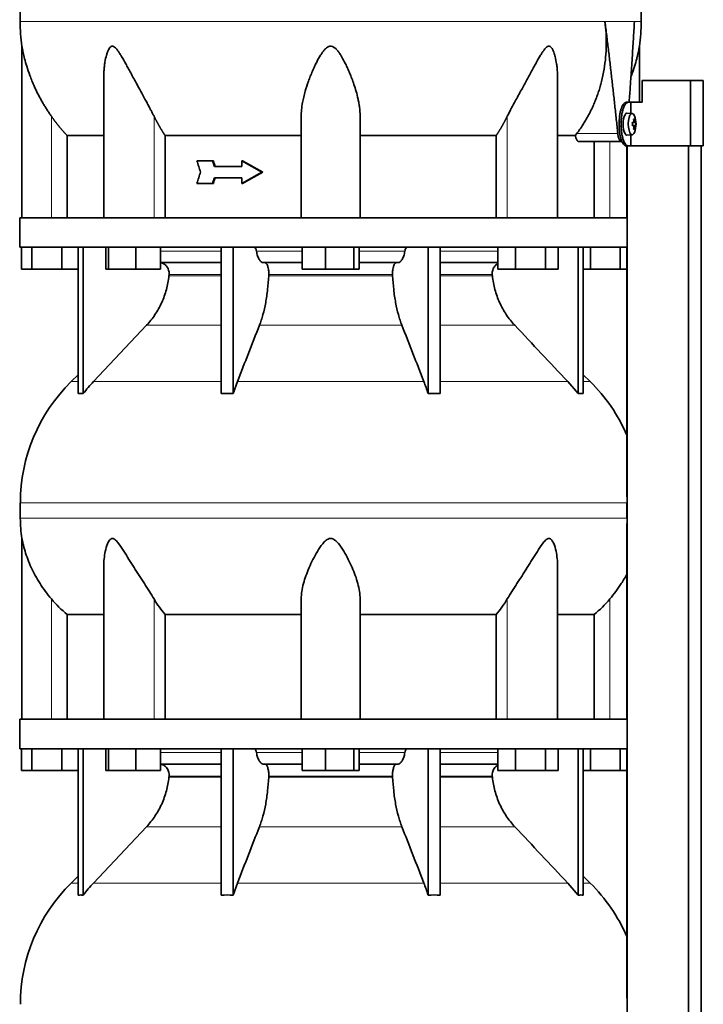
# Model space of a CAD drawing. Header units: millimetres. Extents: x 449 to 1324, y -2338 to 1809.
# Tile 26 of 30: x 948 to 1261, y 622 to 1074. Entities that reach past the tile are written whole.
import ezdxf

# ---------------------------------------------------------------- set-up
doc = ezdxf.new("R2010")
doc.units = ezdxf.units.MM
for name, color, linetype in [('M5X8_UNI7687', 7, 'Continuous'), ('MID_454-5', 7, 'Continuous'), ('VSI344-454_TERMI', 7, 'Continuous'), ('VSI344-454_TESTA', 7, 'Continuous'), ('VSI454_DIFFUSORE', 7, 'Continuous')]:
    doc.layers.add(name, color=color, linetype=linetype)

# ---------------------------------------------------------------- blocks, each defined once
blk = doc.blocks.new('SE3')
at = {"layer": 'M5X8_UNI7687', "color": 7, "linetype": 'Continuous', "lineweight": 35}
for p, q in [((1228.57, 1030.55), (1226.22, 1030.62)), ((1228.69, 1026.28), (1229.28, 1026.33)), ((1230.1, 1026.33), (1228.7, 1026.21)), ((1230.29, 1026.32), (1228.7, 1026.2)), ((1229.73, 1027.96), (1229.32, 1027.65)), ((1226.22, 1020.62), (1228.57, 1020.69)), ((1229.28, 1024.91), (1228.69, 1024.97)), ((1230.29, 1024.93), (1228.7, 1025.05)), ((1228.7, 1025.04), (1230.1, 1024.91)), ((1229.73, 1023.29), (1229.32, 1023.6))]:
    blk.add_line(p, q, dxfattribs=at)
at = {"layer": 'M5X8_UNI7687', "color": 4, "linetype": 'Continuous', "lineweight": 9}
for p, q in [((1228.69, 1026.28), (1229.27, 1026.33)), ((1229.44, 1026.79), (1229.92, 1026.83)), ((1229.27, 1024.91), (1228.69, 1024.97)), ((1229.92, 1024.42), (1229.43, 1024.46))]:
    blk.add_line(p, q, dxfattribs=at)
at = {"layer": 'M5X8_UNI7687', "color": 7, "linetype": 'Continuous', "lineweight": 35}
for centre, radius, start, end in [((1220.38, 1025.62), 10, 337.7946, 22.2054), ((1220.7, 1025.62), 9.62, 355.8727, 4.1273)]:
    blk.add_arc(centre, radius, start, end, dxfattribs=at)
for centre, major_axis, ratio, start_param, end_param in [((1226.2, 1025.62), (0, 5), 0.34202, 0, 3.151709), ((1228.55, 1025.62), (0, -4.93), 0.34202, 2.444185, 6.283185), ((1220.39, 1025.47), (9.97, 0.82), 0.029809, 0.468971, 0.583531), ((1223.5, 1025.62), (0, -9.26), 0.562348, 1.49595, 1.645642), ((1222.45, 1022.56), (7.67, 5.19), 0.199978, 0.212267, 0.361959), ((1220.44, 1025.62), (0, 10), 0.906308, 4.833518, 4.948078), ((1220.34, 1025.62), (0, 10), 0.965926, 4.833518, 4.948078), ((1220.39, 1025.47), (9.97, 0.82), 0.029809, 0.112154, 0.226713), ((1228.55, 1025.62), (0, -4.93), 0.34202, 0, 0.697408), ((1220.39, 1025.78), (9.97, -0.82), 0.029809, -0.583531, -0.468971), ((1220.44, 1025.62), (0, -10), 0.906308, 1.335108, 1.449667), ((1222.45, 1028.69), (7.67, -5.19), 0.199978, -0.361959, -0.212267), ((1220.34, 1025.62), (0, -10), 0.965926, 1.335108, 1.449667), ((1220.39, 1025.78), (9.97, -0.82), 0.029809, -0.226713, -0.112154)]:
    blk.add_ellipse(centre, major_axis=major_axis, ratio=ratio, start_param=start_param, end_param=end_param, dxfattribs=at)
for points in [[(1229.27, 1026.33), (1229.28, 1026.33), (1229.29, 1026.34), (1229.31, 1026.34), (1229.33, 1026.36), (1229.35, 1026.37), (1229.37, 1026.39), (1229.38, 1026.42), (1229.4, 1026.45), (1229.41, 1026.48), (1229.42, 1026.52), (1229.43, 1026.56), (1229.44, 1026.6), (1229.44, 1026.64), (1229.45, 1026.69), (1229.45, 1026.73), (1229.44, 1026.78), (1229.44, 1026.81), (1229.44, 1026.83)], [(1229.92, 1026.83), (1229.93, 1026.81), (1229.93, 1026.78), (1229.94, 1026.73), (1229.95, 1026.69), (1229.96, 1026.64), (1229.96, 1026.6), (1229.98, 1026.56), (1229.99, 1026.52), (1230, 1026.48), (1230.01, 1026.45), (1230.02, 1026.42), (1230.04, 1026.39), (1230.05, 1026.37), (1230.06, 1026.36), (1230.07, 1026.34), (1230.08, 1026.34), (1230.09, 1026.33), (1230.1, 1026.33)], [(1229.44, 1024.42), (1229.44, 1024.43), (1229.44, 1024.47), (1229.45, 1024.52), (1229.45, 1024.56), (1229.44, 1024.6), (1229.44, 1024.65), (1229.43, 1024.69), (1229.42, 1024.73), (1229.41, 1024.77), (1229.4, 1024.8), (1229.38, 1024.83), (1229.37, 1024.86), (1229.35, 1024.88), (1229.33, 1024.89), (1229.31, 1024.9), (1229.29, 1024.91), (1229.28, 1024.91), (1229.27, 1024.91)], [(1230.1, 1024.91), (1230.09, 1024.91), (1230.08, 1024.91), (1230.07, 1024.9), (1230.06, 1024.89), (1230.05, 1024.88), (1230.04, 1024.86), (1230.02, 1024.83), (1230.01, 1024.8), (1230, 1024.77), (1229.99, 1024.73), (1229.98, 1024.69), (1229.96, 1024.65), (1229.96, 1024.6), (1229.95, 1024.56), (1229.94, 1024.52), (1229.93, 1024.47), (1229.93, 1024.43), (1229.92, 1024.42)]]:
    blk.add_open_spline(points, degree=3, dxfattribs=at)
at = {"layer": 'MID_454-5', "color": 7, "linetype": 'Continuous', "lineweight": 35}
for p, q in [((1226.21, 1015.62), (1226.21, 982.62)), ((1226.28, 1015.62), (1226.28, -166.38)), ((1254.42, -166.38), (1254.42, 1015.62)), ((1260.22, -166.38), (1260.22, 1015.62)), ((1226.21, 969.12), (1226.21, 854.68)), ((1226.21, 842.5), (1226.21, 752.62)), ((1226.21, 739.12), (1226.21, 624.68))]:
    blk.add_line(p, q, dxfattribs=at)
at = {"layer": 'VSI344-454_TERMI', "color": 7, "linetype": 'Continuous', "lineweight": 35}
for p, q in [((1255.3, 1045.62), (1233.21, 1045.62)), ((1233.21, 1045.62), (1233.21, 1035.62)), ((1261.23, 1045.62), (1255.3, 1045.62)), ((1255.3, 1045.62), (1255.3, 1015.62)), ((1261.23, 1045.62), (1261.23, 1015.62)), ((1225.93, 1035.62), (1226.85, 1035.62)), ((1226.85, 1035.62), (1228.03, 1035.62)), ((1228.03, 1030.57), (1228.03, 1035.62)), ((1228.03, 1035.62), (1233.21, 1035.62)), ((1222.7, 1024.62), (1222.7, 1026.62)), ((1223.63, 1024.62), (1223.63, 1026.62)), ((1228.03, 1015.62), (1228.03, 1020.68)), ((1226.85, 1015.62), (1225.93, 1015.62)), ((1226.85, 1015.62), (1228.03, 1015.62)), ((1255.3, 1015.62), (1228.03, 1015.62)), ((1261.23, 1015.62), (1255.3, 1015.62))]:
    blk.add_line(p, q, dxfattribs=at)
at = {"layer": 'VSI344-454_TERMI', "color": 4, "linetype": 'Continuous', "lineweight": 9}
for p, q in [((1222.7, 1026.62), (1223.63, 1026.62)), ((1223.63, 1024.62), (1222.7, 1024.62))]:
    blk.add_line(p, q, dxfattribs=at)
at = {"layer": 'VSI344-454_TERMI', "color": 7, "linetype": 'Continuous', "lineweight": 35}
for points, knots in [([(1222.7, 1026.62), (1222.7, 1026.72), (1222.7, 1026.92), (1222.71, 1027.22), (1222.72, 1027.51), (1222.73, 1027.8), (1222.75, 1028.09), (1222.77, 1028.38), (1222.79, 1028.67), (1222.82, 1028.95), (1222.85, 1029.23), (1222.89, 1029.52), (1222.93, 1029.8), (1223, 1030.25), (1223.11, 1030.87), (1223.28, 1031.63), (1223.48, 1032.34), (1223.7, 1033), (1223.94, 1033.6), (1224.2, 1034.12), (1224.47, 1034.58), (1224.73, 1034.91), (1224.95, 1035.15), (1225.15, 1035.33), (1225.34, 1035.46), (1225.54, 1035.55), (1225.74, 1035.61), (1225.87, 1035.62), (1225.93, 1035.62)], [0, 0, 0, 0, 0.020997, 0.041893, 0.062713, 0.083477, 0.104209, 0.124931, 0.145666, 0.166436, 0.187265, 0.208173, 0.229184, 0.250319, 0.312379, 0.374611, 0.437429, 0.499972, 0.562502, 0.625327, 0.687534, 0.749602, 0.791735, 0.833469, 0.874983, 0.916456, 0.958068, 1, 1, 1, 1]), ([(1226.85, 1035.62), (1226.82, 1035.62), (1226.76, 1035.62), (1226.66, 1035.61), (1226.56, 1035.58), (1226.46, 1035.55), (1226.36, 1035.51), (1226.27, 1035.45), (1226.17, 1035.39), (1226.07, 1035.32), (1225.97, 1035.24), (1225.87, 1035.15), (1225.78, 1035.05), (1225.62, 1034.87), (1225.4, 1034.58), (1225.12, 1034.12), (1224.86, 1033.6), (1224.62, 1033), (1224.4, 1032.34), (1224.2, 1031.63), (1224.03, 1030.87), (1223.9, 1030.16), (1223.81, 1029.52), (1223.74, 1028.95), (1223.69, 1028.38), (1223.65, 1027.8), (1223.63, 1027.22), (1223.63, 1026.82), (1223.63, 1026.62)], [0, 0, 0, 0, 0.021018, 0.041934, 0.062771, 0.08355, 0.104295, 0.125028, 0.145771, 0.166547, 0.187379, 0.208288, 0.229298, 0.250429, 0.312489, 0.374705, 0.437522, 0.500061, 0.562591, 0.625422, 0.687637, 0.749714, 0.79185, 0.833578, 0.875077, 0.916526, 0.958107, 1, 1, 1, 1]), ([(1225.93, 1015.62), (1225.9, 1015.63), (1225.83, 1015.63), (1225.74, 1015.64), (1225.64, 1015.67), (1225.54, 1015.7), (1225.44, 1015.74), (1225.34, 1015.79), (1225.25, 1015.86), (1225.15, 1015.93), (1225.05, 1016.01), (1224.95, 1016.1), (1224.85, 1016.2), (1224.69, 1016.38), (1224.47, 1016.67), (1224.2, 1017.13), (1223.94, 1017.65), (1223.7, 1018.25), (1223.48, 1018.91), (1223.28, 1019.62), (1223.11, 1020.37), (1222.98, 1021.08), (1222.89, 1021.73), (1222.82, 1022.29), (1222.77, 1022.87), (1222.73, 1023.45), (1222.71, 1024.03), (1222.71, 1024.43), (1222.7, 1024.62)], [0, 0, 0, 0, 0.021018, 0.041935, 0.062772, 0.083551, 0.104297, 0.125029, 0.145773, 0.166549, 0.187381, 0.20829, 0.2293, 0.250431, 0.312491, 0.374707, 0.437523, 0.500061, 0.562591, 0.625422, 0.687637, 0.749714, 0.79185, 0.833578, 0.875076, 0.916526, 0.958107, 1, 1, 1, 1]), ([(1223.63, 1024.62), (1223.63, 1024.53), (1223.63, 1024.33), (1223.63, 1024.03), (1223.64, 1023.74), (1223.65, 1023.45), (1223.67, 1023.16), (1223.69, 1022.87), (1223.72, 1022.58), (1223.74, 1022.3), (1223.77, 1022.01), (1223.81, 1021.73), (1223.85, 1021.45), (1223.92, 1021), (1224.03, 1020.37), (1224.2, 1019.62), (1224.4, 1018.91), (1224.62, 1018.25), (1224.86, 1017.65), (1225.12, 1017.13), (1225.4, 1016.67), (1225.65, 1016.34), (1225.87, 1016.1), (1226.07, 1015.92), (1226.27, 1015.79), (1226.46, 1015.69), (1226.66, 1015.64), (1226.79, 1015.63), (1226.85, 1015.62)], [0, 0, 0, 0, 0.020996, 0.041893, 0.062713, 0.083477, 0.104209, 0.124931, 0.145666, 0.166436, 0.187264, 0.208173, 0.229184, 0.250319, 0.312379, 0.374611, 0.437429, 0.499972, 0.562503, 0.625328, 0.687536, 0.749604, 0.791737, 0.833471, 0.874985, 0.916457, 0.958069, 1, 1, 1, 1])]:
    blk.add_open_spline(points, degree=3, knots=knots, dxfattribs=at)
at = {"layer": 'VSI344-454_TESTA', "color": 4, "linetype": 'Continuous', "lineweight": 9}
for p, q in [((1229.65, 1072.65), (1216.14, 1072.65)), ((962.42, 982.62), (962.42, 1029.2)), ((1009.45, 982.62), (1009.45, 1029.2)), ((1171.38, 982.62), (1171.38, 1029.2)), ((1203.28, 1021.33), (1222.02, 1021.33)), ((1218.42, 982.62), (1218.42, 1017.62))]:
    blk.add_line(p, q, dxfattribs=at)
at = {"layer": 'VSI344-454_TESTA', "color": 7, "linetype": 'Continuous', "lineweight": 35}
for p, q in [((948.92, 1061.37), (948.92, 982.62)), ((1231.92, 1035.62), (1231.92, 1061.37)), ((986.41, 1046.99), (986.41, 982.62)), ((1194.43, 982.62), (1194.43, 1046.99)), ((1076.92, 982.62), (1076.92, 1029.2)), ((1103.92, 982.62), (1103.92, 1029.2)), ((1202.55, 1020.33), (1203.28, 1021.33)), ((969.67, 1020.33), (969.67, 982.62)), ((1014.58, 1020.33), (1014.58, 982.62)), ((1166.25, 1020.33), (1166.25, 982.62)), ((1202.55, 1020.33), (1194.54, 1020.33)), ((1204.19, 1017.62), (1223.79, 1017.62)), ((1211.17, 1017.62), (1211.17, 982.62)), ((1036.25, 1008.79), (1029.1, 1008.79)), ((1036.64, 1008.79), (1036.25, 1008.79)), ((1050.02, 1008.79), (1049.64, 1008.79)), ((1058.93, 1003.62), (1049.64, 1008.79)), ((1049.64, 1008.79), (1049.64, 1006.21)), ((1059.32, 1003.62), (1050.02, 1008.79)), ((1049.64, 1006.21), (1037.1, 1006.21)), ((1058.93, 1003.62), (1049.64, 998.46)), ((1059.32, 1003.62), (1050.02, 998.46)), ((1059.32, 1003.62), (1058.93, 1003.62)), ((1036.25, 998.46), (1029.1, 998.46)), ((1036.64, 998.46), (1036.25, 998.46)), ((1049.64, 1001.04), (1037.1, 1001.04)), ((1049.64, 1001.04), (1049.64, 998.46)), ((1050.02, 998.46), (1049.64, 998.46))]:
    blk.add_line(p, q, dxfattribs=at)
for centre, start, end in [((1024.38, 1072.75), 180.0677, 188.5809), ((1156.46, 1072.75), 351.4193, 359.9323)]:
    blk.add_arc(centre, 76.32, start, end, dxfattribs=at)
for points, degree, knots in [([(975.16, 1209.08), (973.7, 1204.21), (969.74, 1194.37), (962.48, 1179.21), (956.29, 1162.86), (952.55, 1146.33), (950.33, 1130.18), (949.08, 1114.21), (948.41, 1098.33), (948.2, 1084.56), (948.06, 1076.01), (948.06, 1072.66)], 3, [0, 0, 0, 0, 0.117079, 0.240569, 0.360617, 0.476421, 0.590288, 0.703407, 0.816259, 0.929029, 1, 1, 1, 1]), ([(1205.68, 1209.08), (1207.14, 1204.21), (1211.1, 1194.37), (1218.36, 1179.21), (1224.54, 1162.86), (1228.29, 1146.33), (1230.51, 1130.18), (1231.76, 1114.21), (1232.43, 1098.33), (1232.63, 1084.56), (1232.77, 1076.01), (1232.77, 1072.66)], 3, [0, 0, 0, 0, 0.117079, 0.240569, 0.360617, 0.476421, 0.590288, 0.703407, 0.816259, 0.929029, 1, 1, 1, 1]), ([(1203.28, 1021.33), (1203.75, 1021.98), (1204.71, 1023.27), (1206.04, 1025.27), (1207.31, 1027.32), (1208.49, 1029.42), (1209.6, 1031.57), (1210.64, 1033.75), (1211.59, 1035.97), (1212.46, 1038.23), (1213.25, 1040.52), (1213.97, 1042.84), (1214.88, 1046.24), (1215.82, 1050.73), (1216.53, 1056.31), (1216.81, 1061.85), (1216.71, 1067.29), (1216.33, 1070.88), (1216.14, 1072.65)], 3, [0, 0, 0, 0, 0.045711, 0.091341, 0.13689, 0.182361, 0.227753, 0.273067, 0.318303, 0.363461, 0.408543, 0.453547, 0.498475, 0.603623, 0.706356, 0.806668, 0.904552, 1, 1, 1, 1]), ([(1227.23, 1035.62), (1227.26, 1036.01), (1227.37, 1037.57), (1227.57, 1040.27), (1227.81, 1043.68), (1228.17, 1048.89), (1228.64, 1055.82), (1229.17, 1064.38), (1229.49, 1069.94), (1229.65, 1072.65)], 3, [0.2784568, 0.2784568, 0.2784568, 0.2784568, 0.3008671, 0.3697767, 0.4361634, 0.5000272, 0.6747049, 0.8413625, 1, 1, 1, 1]), ([(962.42, 1029.2), (962.11, 1029.64), (961.49, 1030.55), (960.56, 1031.96), (959.62, 1033.45), (958.68, 1035), (957.52, 1037.03), (956.13, 1039.62), (954.71, 1042.58), (953.5, 1045.38), (952.28, 1048.51), (951.12, 1051.92), (950.14, 1055.46), (949.53, 1058.08), (949.22, 1059.68), (949.05, 1060.6), (948.95, 1061.18), (948.92, 1061.36), (948.92, 1061.36)], 3, [0, 0, 0, 0, 0.0207315, 0.0423915, 0.0649855, 0.0885178, 0.1129927, 0.1557981, 0.2041241, 0.2433105, 0.2789295, 0.3409942, 0.392778, 0.4359518, 0.4604978, 0.4716154, 0.4871189, 0.4999901, 0.4999901, 0.4999901, 0.4999901]), ([(1009.45, 1029.2), (1009.24, 1029.63), (1008.8, 1030.52), (1008.09, 1031.89), (1007.28, 1033.44), (1006.35, 1035.19), (1005.03, 1037.63), (1003.46, 1040.51), (1001.72, 1043.68), (1000.18, 1046.5), (998.82, 1048.99), (997.61, 1051.21), (996.23, 1053.72), (994.97, 1055.97), (993.78, 1057.95), (992.96, 1059.19), (992.17, 1060.23), (991.37, 1061.02), (990.53, 1061.45), (989.72, 1061.26), (989.07, 1060.6), (988.54, 1059.67), (988.07, 1058.54), (987.48, 1056.68), (987.02, 1054.51), (986.67, 1052.03), (986.48, 1049.85), (986.41, 1048.14), (986.41, 1047.18), (986.41, 1046.99)], 3, [0, 0, 0, 0, 0.020247, 0.0413012, 0.0631676, 0.0911499, 0.1206822, 0.1725651, 0.2189806, 0.2600001, 0.2962057, 0.3283254, 0.3570821, 0.4069553, 0.4285992, 0.4484587, 0.4665056, 0.4826091, 0.4971306, 0.5113122, 0.5266668, 0.543344, 0.562023, 0.5826937, 0.6304427, 0.6595254, 0.6923195, 0.7261108, 0.7344062, 0.7344062, 0.7344062, 0.7344062]), ([(1103.92, 1029.2), (1103.91, 1029.63), (1103.9, 1030.52), (1103.81, 1031.89), (1103.64, 1033.44), (1103.37, 1035.19), (1102.9, 1037.63), (1102.17, 1040.51), (1101.18, 1043.68), (1100.17, 1046.5), (1099.17, 1048.99), (1098.21, 1051.21), (1097.02, 1053.72), (1095.83, 1055.97), (1094.6, 1057.95), (1093.7, 1059.19), (1092.78, 1060.23), (1091.79, 1061.02), (1090.67, 1061.45), (1089.49, 1061.26), (1088.47, 1060.6), (1087.54, 1059.67), (1086.65, 1058.54), (1085.41, 1056.68), (1084.22, 1054.51), (1083, 1052.03), (1082.03, 1049.85), (1081.09, 1047.58), (1079.94, 1044.53), (1078.9, 1041.35), (1078.06, 1038.12), (1077.46, 1035.27), (1077.01, 1032.31), (1076.95, 1030.2), (1076.92, 1029.2)], 3, [0, 0, 0, 0, 0.020247, 0.041301, 0.063168, 0.09115, 0.120682, 0.172565, 0.218981, 0.26, 0.296206, 0.328325, 0.357082, 0.406955, 0.428599, 0.448459, 0.466506, 0.482609, 0.497131, 0.511312, 0.526667, 0.543344, 0.562023, 0.582694, 0.630443, 0.659525, 0.692319, 0.726111, 0.759233, 0.82594, 0.865768, 0.902245, 0.953307, 1, 1, 1, 1]), ([(1194.43, 1046.99), (1194.43, 1047.69), (1194.39, 1049.12), (1194.25, 1051.21), (1193.95, 1053.72), (1193.52, 1055.97), (1192.97, 1057.95), (1192.52, 1059.19), (1192, 1060.23), (1191.4, 1061.02), (1190.66, 1061.45), (1189.8, 1061.26), (1189, 1060.6), (1188.22, 1059.67), (1187.44, 1058.54), (1186.28, 1056.68), (1185.05, 1054.51), (1183.68, 1052.03), (1182.49, 1049.85), (1181.25, 1047.58), (1179.58, 1044.53), (1177.84, 1041.35), (1176.07, 1038.12), (1174.53, 1035.27), (1172.95, 1032.31), (1171.89, 1030.2), (1171.38, 1029.2)], 3, [0.2656245, 0.2656245, 0.2656245, 0.2656245, 0.2962057, 0.3283254, 0.3570821, 0.4069553, 0.4285992, 0.4484587, 0.4665056, 0.4826091, 0.4971306, 0.5113122, 0.5266668, 0.543344, 0.562023, 0.5826937, 0.6304427, 0.6595254, 0.6923195, 0.7261108, 0.7592332, 0.8259403, 0.8657684, 0.9022453, 0.9533075, 1, 1, 1, 1]), ([(1231.92, 1061.36), (1231.92, 1061.36), (1231.92, 1061.36), (1231.89, 1061.18), (1231.77, 1060.52), (1231.6, 1059.57), (1231.37, 1058.44), (1231.08, 1057.1), (1230.57, 1055), (1229.71, 1051.9), (1228.76, 1049.09), (1228.14, 1047.46), (1228.06, 1047.25)], 3, [0.499991, 0.499991, 0.499991, 0.499991, 0.5000341, 0.5129562, 0.5284792, 0.5444389, 0.5641957, 0.583938, 0.6074587, 0.6593255, 0.7214848, 0.730703, 0.730703, 0.730703, 0.730703]), ([(969.67, 1020.33), (967.67, 1022.43), (965.86, 1024.65), (964.06, 1026.85), (962.42, 1029.2)], 2, [0, 0, 0, 0.5, 0.5, 1, 1, 1]), ([(1014.58, 1020.33), (1013.17, 1022.43), (1011.89, 1024.65), (1010.61, 1026.85), (1009.45, 1029.2)], 2, [0, 0, 0, 0.5, 0.5, 1, 1, 1]), ([(1171.38, 1029.2), (1170.22, 1026.86), (1168.95, 1024.65), (1167.67, 1022.43), (1166.25, 1020.33)], 2, [0, 0, 0, 0.5, 0.5, 1, 1, 1]), ([(1222.02, 1021.33), (1222.03, 1021.25), (1222.04, 1021.1), (1222.07, 1020.88), (1222.11, 1020.66), (1222.14, 1020.45), (1222.18, 1020.24), (1222.23, 1020.04), (1222.31, 1019.68), (1222.46, 1019.19), (1222.69, 1018.64), (1222.94, 1018.2), (1223.17, 1017.92), (1223.36, 1017.77), (1223.5, 1017.69), (1223.64, 1017.63), (1223.74, 1017.63), (1223.79, 1017.62)], 3, [0, 0, 0, 0, 0.036137, 0.072006, 0.107687, 0.143258, 0.1788, 0.214393, 0.250117, 0.375419, 0.499764, 0.624342, 0.749875, 0.812239, 0.874428, 0.936872, 1, 1, 1, 1]), ([(969.67, 1020.33), (970.3, 1020.33), (971.33, 1020.33), (974.18, 1020.33), (975.99, 1020.33), (980.35, 1020.33), (982.9, 1020.33), (985.96, 1020.33), (986.13, 1020.33), (986.3, 1020.33)], 3, [0, 0, 0, 0, 0.25, 0.25, 0.5, 0.5, 0.75, 0.75, 0.764371, 0.764371, 0.764371, 0.764371]), ([(1014.58, 1020.33), (1019.03, 1020.33), (1023.74, 1020.33), (1033.55, 1020.33), (1038.66, 1020.33), (1049.19, 1020.33), (1054.6, 1020.33), (1065.64, 1020.33), (1071.26, 1020.33), (1076.92, 1020.33)], 3, [0, 0, 0, 0, 0.25, 0.25, 0.5, 0.5, 0.75, 0.75, 1, 1, 1, 1]), ([(1103.92, 1020.33), (1109.58, 1020.33), (1115.2, 1020.33), (1126.23, 1020.33), (1131.65, 1020.33), (1142.18, 1020.33), (1147.29, 1020.33), (1157.1, 1020.33), (1161.8, 1020.33), (1166.25, 1020.33)], 3, [0, 0, 0, 0, 0.25, 0.25, 0.5, 0.5, 0.75, 0.75, 1, 1, 1, 1]), ([(1204.19, 1017.62), (1204.16, 1017.63), (1204.11, 1017.63), (1204.03, 1017.64), (1203.95, 1017.67), (1203.87, 1017.7), (1203.79, 1017.75), (1203.66, 1017.84), (1203.47, 1018.02), (1203.25, 1018.33), (1203.04, 1018.72), (1202.88, 1019.11), (1202.77, 1019.46), (1202.69, 1019.73), (1202.62, 1020.02), (1202.57, 1020.23), (1202.55, 1020.33)], 3, [0, 0, 0, 0, 0.041685, 0.083129, 0.124417, 0.165635, 0.206869, 0.248205, 0.373034, 0.498358, 0.621809, 0.745536, 0.809628, 0.873199, 0.936554, 1, 1, 1, 1])]:
    blk.add_open_spline(points, degree=degree, knots=knots, dxfattribs=at)
at = {"layer": 'VSI344-454_TESTA', "color": 4, "linetype": 'Continuous', "lineweight": 9}
for points, weights in [([(948.06, 1072.66), (948.06, 1072.66), (1128.79, 1072.66), (1216.14, 1072.65)], [1, 0.494458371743, 0.494458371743, 1]), ([(1229.65, 1072.65), (1231.73, 1072.66), (1232.77, 1072.66), (1232.77, 1072.66)], [1, 0.996331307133, 0.996331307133, 1])]:
    blk.add_rational_spline(points, weights, degree=3, dxfattribs=at)
at = {"layer": 'VSI344-454_TESTA', "color": 7, "linetype": 'Continuous', "lineweight": 35}
for points, degree in [([(1222.02, 1021.33), (1219.38, 1047.1), (1216.14, 1072.65)], 2), ([(1030.75, 1003.62), (1030.2, 1005.35), (1029.65, 1007.07), (1029.1, 1008.79)], 3), ([(1037.1, 1006.21), (1036.82, 1007.07), (1036.54, 1007.93), (1036.25, 1008.79)], 3), ([(1037.48, 1006.21), (1037.2, 1007.07), (1036.92, 1007.93), (1036.64, 1008.79)], 3), ([(1030.75, 1003.62), (1030.2, 1001.9), (1029.65, 1000.18), (1029.1, 998.46)], 3), ([(1037.1, 1001.04), (1036.82, 1000.18), (1036.54, 999.32), (1036.25, 998.46)], 3), ([(1037.48, 1001.04), (1037.2, 1000.18), (1036.92, 999.32), (1036.64, 998.46)], 3)]:
    blk.add_open_spline(points, degree=degree, dxfattribs=at)
at = {"layer": 'VSI454_DIFFUSORE', "color": 7, "linetype": 'Continuous', "lineweight": 35}
for p, q in [((1226.27, 982.62), (947.92, 982.62)), ((947.92, 982.62), (947.92, 969.12)), ((1226.27, 982.62), (1226.27, 969.12)), ((1226.27, 969.12), (947.92, 969.12)), ((948.77, 959.12), (948.77, 969.12)), ((953.51, 959.12), (953.51, 969.12)), ((967.16, 959.12), (967.16, 969.12)), ((974.71, 902.01), (974.71, 969.12)), ((977.01, 902.01), (977.01, 969.12)), ((987.35, 959.12), (987.35, 969.12)), ((988.56, 959.12), (988.56, 969.12)), ((1001.12, 959.12), (1001.12, 969.12)), ((1012.47, 959.12), (1012.47, 969.12)), ((1040.19, 902.01), (1040.19, 969.12)), ((1045.74, 902.01), (1045.74, 969.12)), ((1077.4, 959.12), (1077.4, 969.12)), ((1088.01, 959.12), (1088.01, 969.12)), ((1101.03, 959.12), (1101.03, 969.12)), ((1103.44, 959.12), (1103.44, 969.12)), ((1135.1, 902.01), (1135.1, 969.12)), ((1140.64, 902.01), (1140.64, 969.12)), ((1167.12, 959.12), (1167.12, 969.12)), ((1175.07, 959.12), (1175.07, 969.12)), ((1188.88, 959.12), (1188.88, 969.12)), ((1194.73, 959.12), (1194.73, 969.12)), ((1203.83, 902.01), (1203.83, 969.12)), ((1206.13, 902.01), (1206.13, 969.12)), ((1209.51, 959.12), (1209.51, 969.12)), ((1223.16, 959.12), (1223.16, 969.12)), ((1040.19, 962.12), (1012.47, 962.12)), ((1077.4, 962.12), (1059.53, 962.12)), ((1121.3, 962.12), (1103.44, 962.12)), ((1167.12, 962.12), (1140.64, 962.12)), ((953.51, 959.12), (948.77, 959.12)), ((967.16, 959.12), (953.51, 959.12)), ((974.71, 959.12), (967.16, 959.12)), ((988.56, 959.12), (987.35, 959.12)), ((1001.12, 959.12), (988.56, 959.12)), ((1012.47, 959.12), (1001.12, 959.12)), ((1088.01, 959.12), (1077.4, 959.12)), ((1101.03, 959.12), (1088.01, 959.12)), ((1103.44, 959.12), (1101.03, 959.12)), ((1175.07, 959.12), (1167.12, 959.12)), ((1188.88, 959.12), (1175.07, 959.12)), ((1194.73, 959.12), (1188.88, 959.12)), ((1209.51, 959.12), (1206.13, 959.12)), ((1223.16, 959.12), (1209.51, 959.12)), ((1226.21, 959.12), (1223.16, 959.12)), ((1006.02, 933.37), (981.72, 907.53)), ((974.71, 910.7), (971.49, 907.53)), ((1209.35, 907.53), (1206.13, 910.7)), ((1045.74, 902.01), (1047.69, 907.53)), ((1199.11, 907.53), (1203.83, 902.01)), ((948.16, 851.91), (948.16, 844.87)), ((1226.22, 851.91), (1226.22, 844.87)), ((948.92, 835.6), (948.92, 752.62)), ((986.41, 822.9), (986.41, 752.62)), ((1194.43, 752.62), (1194.43, 822.92)), ((1076.92, 752.62), (1076.92, 807.83)), ((1103.92, 752.62), (1103.92, 807.83)), ((969.67, 800.69), (986.41, 800.69)), ((969.67, 752.62), (969.67, 800.69)), ((1014.58, 800.69), (1076.92, 800.69)), ((1014.58, 752.62), (1014.58, 800.69)), ((1103.92, 800.69), (1166.25, 800.69)), ((1166.25, 800.69), (1166.25, 752.62)), ((1194.43, 800.69), (1211.17, 800.69)), ((1211.17, 800.69), (1211.17, 752.62)), ((1226.27, 752.62), (947.92, 752.62)), ((947.92, 752.62), (947.92, 739.12)), ((1226.27, 752.62), (1226.27, 739.12)), ((1226.27, 739.12), (947.92, 739.12)), ((948.77, 729.12), (948.77, 739.12)), ((953.51, 729.12), (953.51, 739.12)), ((967.16, 729.12), (967.16, 739.12)), ((974.71, 672.01), (974.71, 739.12)), ((977.01, 672.01), (977.01, 739.12)), ((987.35, 729.12), (987.35, 739.12)), ((988.56, 729.12), (988.56, 739.12)), ((1001.12, 729.12), (1001.12, 739.12)), ((1012.47, 729.12), (1012.47, 739.12)), ((1040.19, 672.01), (1040.19, 739.12)), ((1045.74, 672.01), (1045.74, 739.12)), ((1077.4, 729.12), (1077.4, 739.12)), ((1088.01, 729.12), (1088.01, 739.12)), ((1101.03, 729.12), (1101.03, 739.12)), ((1103.44, 729.12), (1103.44, 739.12)), ((1135.1, 672.01), (1135.1, 739.12)), ((1140.64, 672.01), (1140.64, 739.12)), ((1167.12, 729.12), (1167.12, 739.12)), ((1175.07, 729.12), (1175.07, 739.12)), ((1188.88, 729.12), (1188.88, 739.12)), ((1194.73, 729.12), (1194.73, 739.12)), ((1203.83, 672.01), (1203.83, 739.12)), ((1206.13, 672.01), (1206.13, 739.12)), ((1209.51, 729.12), (1209.51, 739.12)), ((1223.16, 729.12), (1223.16, 739.12)), ((1040.19, 732.12), (1012.47, 732.12)), ((1077.4, 732.12), (1059.53, 732.12)), ((1121.3, 732.12), (1103.44, 732.12)), ((1167.12, 732.12), (1140.64, 732.12)), ((953.51, 729.12), (948.77, 729.12)), ((967.16, 729.12), (953.51, 729.12)), ((974.71, 729.12), (967.16, 729.12)), ((988.56, 729.12), (987.35, 729.12)), ((1001.12, 729.12), (988.56, 729.12)), ((1012.47, 729.12), (1001.12, 729.12)), ((1088.01, 729.12), (1077.4, 729.12)), ((1101.03, 729.12), (1088.01, 729.12)), ((1103.44, 729.12), (1101.03, 729.12)), ((1175.07, 729.12), (1167.12, 729.12)), ((1188.88, 729.12), (1175.07, 729.12)), ((1194.73, 729.12), (1188.88, 729.12)), ((1209.51, 729.12), (1206.13, 729.12)), ((1223.16, 729.12), (1209.51, 729.12)), ((1226.21, 729.12), (1223.16, 729.12)), ((1006.02, 703.37), (981.72, 677.53)), ((974.71, 680.7), (971.49, 677.53)), ((1045.74, 672.01), (1047.69, 677.53)), ((1199.11, 677.53), (1203.83, 672.01)), ((1209.35, 677.53), (1206.13, 680.7))]:
    blk.add_line(p, q, dxfattribs=at)
at = {"layer": 'VSI454_DIFFUSORE', "color": 4, "linetype": 'Continuous', "lineweight": 9}
for p, q in [((1012.47, 967.35), (1040.19, 967.35)), ((1056.41, 967.35), (1077.4, 967.35)), ((1103.44, 967.35), (1124.43, 967.35)), ((1140.64, 967.35), (1167.12, 967.35)), ((1016.31, 956.06), (1040.19, 956.06)), ((1040.19, 956.62), (1016.36, 956.62)), ((1062.02, 956.06), (1118.82, 956.06)), ((1118.8, 956.62), (1062.04, 956.62)), ((1164.47, 956.62), (1140.64, 956.62)), ((1140.64, 956.06), (1164.53, 956.06)), ((1006.02, 933.37), (1040.19, 933.37)), ((1057.76, 933.37), (1123.08, 933.37)), ((1140.64, 933.37), (1174.81, 933.37)), ((974.71, 907.53), (971.49, 907.53)), ((981.72, 907.53), (1040.19, 907.53)), ((1047.69, 907.53), (1133.14, 907.53)), ((1140.64, 907.53), (1199.11, 907.53)), ((1206.13, 907.53), (1209.35, 907.53)), ((948.16, 851.91), (1226.27, 851.91)), ((1226.27, 844.87), (948.16, 844.87)), ((962.42, 752.62), (962.42, 807.83)), ((1009.45, 752.62), (1009.45, 807.83)), ((1171.38, 752.62), (1171.38, 807.83)), ((1218.42, 752.62), (1218.42, 807.83)), ((1012.47, 737.35), (1040.19, 737.35)), ((1056.41, 737.35), (1077.4, 737.35)), ((1103.44, 737.35), (1124.43, 737.35)), ((1140.64, 737.35), (1167.12, 737.35)), ((1016.31, 726.06), (1040.19, 726.06)), ((1040.19, 726.62), (1016.36, 726.62)), ((1062.02, 726.06), (1118.82, 726.06)), ((1118.8, 726.62), (1062.04, 726.62)), ((1164.47, 726.62), (1140.64, 726.62)), ((1140.64, 726.06), (1164.53, 726.06)), ((1006.02, 703.37), (1040.19, 703.37)), ((1057.76, 703.37), (1123.08, 703.37)), ((1140.64, 703.37), (1174.81, 703.37)), ((974.71, 677.53), (971.49, 677.53)), ((981.72, 677.53), (1040.19, 677.53)), ((1047.69, 677.53), (1133.14, 677.53)), ((1140.64, 677.53), (1199.11, 677.53)), ((1209.35, 677.53), (1206.13, 677.53))]:
    blk.add_line(p, q, dxfattribs=at)
at = {"layer": 'VSI454_DIFFUSORE', "color": 7, "linetype": 'Continuous', "lineweight": 35}
for centre, radius, start, end in [((1026.15, 851.91), 77.98, 134.5, 180), ((1154.69, 851.91), 77.98, 23.4816, 45.5), ((1005.58, 844.87), 57.42, 180, 189.2923), ((1026.15, 621.91), 77.98, 134.5, 180), ((1154.69, 621.91), 77.98, 23.4816, 45.5)]:
    blk.add_arc(centre, radius, start, end, dxfattribs=at)
for points, knots in [([(1055.34, 969.12), (1055.4, 969.12), (1055.45, 969.11), (1055.56, 969.07), (1055.62, 969.04), (1055.78, 968.92), (1055.88, 968.8), (1056.07, 968.48), (1056.15, 968.29), (1056.26, 967.97), (1056.29, 967.85), (1056.36, 967.61), (1056.38, 967.48), (1056.41, 967.35)], [0, 0, 0, 0, 0.125, 0.125, 0.25, 0.25, 0.5, 0.5, 0.75, 0.75, 0.875, 0.875, 1, 1, 1, 1]), ([(1059.53, 962.12), (1059.2, 962.12), (1058.88, 962.25), (1058.41, 962.6), (1058.26, 962.75), (1057.96, 963.11), (1057.81, 963.31), (1057.4, 964.01), (1057.15, 964.56), (1056.83, 965.53), (1056.73, 965.88), (1056.55, 966.59), (1056.47, 966.96), (1056.41, 967.35)], [0, 0, 0, 0, 0.25, 0.25, 0.375, 0.375, 0.5, 0.5, 0.75, 0.75, 0.875, 0.875, 1, 1, 1, 1]), ([(1121.3, 962.12), (1121.63, 962.12), (1121.95, 962.25), (1122.43, 962.6), (1122.58, 962.75), (1122.88, 963.11), (1123.02, 963.31), (1123.44, 964.01), (1123.68, 964.56), (1124.01, 965.53), (1124.11, 965.88), (1124.28, 966.59), (1124.36, 966.96), (1124.43, 967.35)], [0, 0, 0, 0, 0.25, 0.25, 0.375, 0.375, 0.5, 0.5, 0.75, 0.75, 0.875, 0.875, 1, 1, 1, 1]), ([(1125.49, 969.12), (1125.44, 969.12), (1125.38, 969.11), (1125.27, 969.07), (1125.22, 969.04), (1125.06, 968.92), (1124.96, 968.8), (1124.77, 968.48), (1124.68, 968.29), (1124.58, 967.97), (1124.54, 967.85), (1124.48, 967.61), (1124.45, 967.48), (1124.43, 967.35)], [0, 0, 0, 0, 0.125, 0.125, 0.25, 0.25, 0.5, 0.5, 0.75, 0.75, 0.875, 0.875, 1, 1, 1, 1]), ([(1016.36, 956.62), (1016.39, 956.97), (1016.39, 957.32), (1016.32, 958.01), (1016.26, 958.35), (1016.05, 959.02), (1015.92, 959.34), (1015.59, 959.94), (1015.4, 960.22), (1015.08, 960.61), (1014.97, 960.73), (1014.73, 960.96), (1014.6, 961.07), (1014.21, 961.38), (1013.93, 961.55), (1013.49, 961.76), (1013.34, 961.83), (1013.03, 961.94), (1012.88, 961.98), (1012.64, 962.03), (1012.56, 962.05), (1012.48, 962.06)], [0, 0, 0, 0, 0.125, 0.125, 0.25, 0.25, 0.375, 0.375, 0.5, 0.5, 0.5625, 0.5625, 0.625, 0.625, 0.75, 0.75, 0.8125, 0.8125, 0.875, 0.875, 0.9073547, 0.9073547, 0.9073547, 0.9073547]), ([(1060.13, 962.12), (1060.2, 962.12), (1060.27, 962.12), (1060.4, 962.08), (1060.47, 962.05), (1060.66, 961.94), (1060.79, 961.84), (1061.03, 961.55), (1061.15, 961.38), (1061.37, 960.97), (1061.47, 960.73), (1061.64, 960.22), (1061.72, 959.94), (1061.86, 959.33), (1061.91, 959.01), (1061.99, 958.35), (1062.02, 958.01), (1062.05, 957.32), (1062.05, 956.97), (1062.04, 956.62)], [0, 0, 0, 0, 0.0625, 0.0625, 0.125, 0.125, 0.25, 0.25, 0.375, 0.375, 0.5, 0.5, 0.625, 0.625, 0.75, 0.75, 0.875, 0.875, 1, 1, 1, 1]), ([(1120.7, 962.12), (1120.64, 962.12), (1120.57, 962.12), (1120.44, 962.08), (1120.37, 962.05), (1120.17, 961.94), (1120.05, 961.84), (1119.8, 961.55), (1119.69, 961.38), (1119.47, 960.97), (1119.37, 960.73), (1119.19, 960.22), (1119.11, 959.94), (1118.98, 959.33), (1118.92, 959.01), (1118.84, 958.35), (1118.81, 958.01), (1118.78, 957.32), (1118.78, 956.97), (1118.8, 956.62)], [0, 0, 0, 0, 0.0625, 0.0625, 0.125, 0.125, 0.25, 0.25, 0.375, 0.375, 0.5, 0.5, 0.625, 0.625, 0.75, 0.75, 0.875, 0.875, 1, 1, 1, 1]), ([(1164.47, 956.62), (1164.44, 956.97), (1164.44, 957.32), (1164.51, 958.01), (1164.58, 958.35), (1164.78, 959.02), (1164.92, 959.34), (1165.24, 959.94), (1165.43, 960.22), (1165.75, 960.61), (1165.87, 960.73), (1166.11, 960.96), (1166.24, 961.07), (1166.6, 961.36), (1166.84, 961.52), (1167.1, 961.65)], [0, 0, 0, 0, 0.125, 0.125, 0.25, 0.25, 0.375, 0.375, 0.5, 0.5, 0.5625, 0.5625, 0.625, 0.625, 0.7365505, 0.7365505, 0.7365505, 0.7365505]), ([(1006.02, 933.37), (1007.45, 934.88), (1008.74, 936.51), (1011.05, 939.98), (1012.07, 941.82), (1013.84, 945.71), (1014.55, 947.71), (1015.67, 951.81), (1016.07, 953.91), (1016.31, 956.06)], [0, 0, 0, 0, 0.25, 0.25, 0.5, 0.5, 0.75, 0.75, 1, 1, 1, 1]), ([(1062.02, 956.06), (1061.92, 953.91), (1061.75, 951.81), (1061.41, 948.74), (1061.27, 947.72), (1060.98, 945.72), (1060.81, 944.74), (1060.26, 941.82), (1059.84, 939.98), (1059.12, 937.38), (1058.87, 936.54), (1058.33, 934.91), (1058.05, 934.12), (1057.76, 933.37)], [0, 0, 0, 0, 0.25, 0.25, 0.375, 0.375, 0.5, 0.5, 0.75, 0.75, 0.875, 0.875, 1, 1, 1, 1]), ([(1118.82, 956.06), (1118.92, 953.91), (1119.08, 951.81), (1119.43, 948.74), (1119.56, 947.72), (1119.86, 945.72), (1120.03, 944.74), (1120.57, 941.82), (1121, 939.98), (1121.71, 937.38), (1121.97, 936.54), (1122.5, 934.91), (1122.78, 934.12), (1123.08, 933.37)], [0, 0, 0, 0, 0.25, 0.25, 0.375, 0.375, 0.5, 0.5, 0.75, 0.75, 0.875, 0.875, 1, 1, 1, 1]), ([(1174.81, 933.37), (1173.39, 934.88), (1172.1, 936.51), (1169.78, 939.98), (1168.76, 941.82), (1167, 945.71), (1166.28, 947.71), (1165.17, 951.81), (1164.77, 953.91), (1164.53, 956.06)], [0, 0, 0, 0, 0.25, 0.25, 0.5, 0.5, 0.75, 0.75, 1, 1, 1, 1]), ([(981.72, 907.53), (980.9, 906.66), (980.09, 905.76), (978.51, 903.91), (977.75, 902.96), (977.01, 902.01)], [0, 0, 0, 0, 0.5, 0.5, 1, 1, 1, 1]), ([(1135.1, 902.01), (1134.79, 902.96), (1134.47, 903.91), (1133.82, 905.76), (1133.49, 906.66), (1133.14, 907.53)], [0, 0, 0, 0, 0.5, 0.5, 1, 1, 1, 1]), ([(962.42, 807.83), (960.48, 810.11), (958.75, 812.46), (955.64, 817.32), (954.28, 819.82), (951.99, 824.79), (951.06, 827.28), (949.95, 830.99), (949.63, 832.22), (949.25, 833.89), (949.14, 834.43), (949.01, 835.09), (948.98, 835.28), (948.93, 835.53), (948.92, 835.6), (948.92, 835.6)], [0, 0, 0, 0, 0.125, 0.125, 0.25, 0.25, 0.375, 0.375, 0.4375, 0.4375, 0.46875, 0.46875, 0.484375, 0.484375, 0.4979292, 0.4979292, 0.4979292, 0.4979292]), ([(1009.45, 807.83), (1008.09, 810.11), (1006.58, 812.45), (1003.46, 817.31), (1001.86, 819.8), (998.72, 824.76), (997.18, 827.25), (994.82, 830.95), (994.03, 832.18), (992.77, 833.85), (992.34, 834.39), (991.61, 835.06), (991.36, 835.26), (990.83, 835.54), (990.56, 835.61), (989.78, 835.57), (989.34, 835.19), (988.65, 834.27), (988.38, 833.73), (987.67, 832.04), (987.35, 830.83), (986.63, 827.41), (986.41, 825.14), (986.41, 822.9)], [0, 0, 0, 0, 0.125, 0.125, 0.25, 0.25, 0.375, 0.375, 0.4375, 0.4375, 0.46875, 0.46875, 0.484375, 0.484375, 0.5, 0.5, 0.53125, 0.53125, 0.5625, 0.5625, 0.625, 0.625, 0.7380464, 0.7380464, 0.7380464, 0.7380464]), ([(1103.92, 807.83), (1103.92, 810.11), (1103.52, 812.45), (1102.22, 817.31), (1101.31, 819.8), (1099.15, 824.76), (1097.92, 827.25), (1095.68, 830.95), (1094.89, 832.18), (1093.48, 833.85), (1092.98, 834.39), (1092.09, 835.06), (1091.77, 835.26), (1091.07, 835.54), (1090.7, 835.61), (1089.58, 835.57), (1088.89, 835.19), (1087.74, 834.27), (1087.25, 833.73), (1085.85, 832.04), (1085.08, 830.83), (1082.89, 827.18), (1081.64, 824.66), (1079.49, 819.71), (1078.61, 817.28), (1077.32, 812.48), (1076.92, 810.09), (1076.92, 807.83)], [0, 0, 0, 0, 0.125, 0.125, 0.25, 0.25, 0.375, 0.375, 0.4375, 0.4375, 0.46875, 0.46875, 0.484375, 0.484375, 0.5, 0.5, 0.53125, 0.53125, 0.5625, 0.5625, 0.625, 0.625, 0.75, 0.75, 0.875, 0.875, 1, 1, 1, 1]), ([(1194.43, 822.91), (1194.43, 825.18), (1194.21, 827.46), (1193.46, 830.95), (1193.12, 832.18), (1192.4, 833.85), (1192.12, 834.39), (1191.58, 835.06), (1191.38, 835.26), (1190.93, 835.54), (1190.67, 835.61), (1189.88, 835.57), (1189.34, 835.19), (1188.4, 834.27), (1187.97, 833.73), (1186.71, 832.04), (1185.94, 830.83), (1183.61, 827.18), (1182.05, 824.66), (1178.92, 819.71), (1177.35, 817.28), (1174.27, 812.48), (1172.74, 810.09), (1171.38, 807.83)], [0.2605527, 0.2605527, 0.2605527, 0.2605527, 0.375, 0.375, 0.4375, 0.4375, 0.46875, 0.46875, 0.484375, 0.484375, 0.5, 0.5, 0.53125, 0.53125, 0.5625, 0.5625, 0.625, 0.625, 0.75, 0.75, 0.875, 0.875, 1, 1, 1, 1]), ([(1226.29, 819.43), (1225.47, 817.89), (1224.58, 816.36), (1222.08, 812.46), (1220.33, 810.09), (1218.42, 807.83)], [0.7963982, 0.7963982, 0.7963982, 0.7963982, 0.875, 0.875, 1, 1, 1, 1]), ([(1055.34, 739.12), (1055.4, 739.12), (1055.45, 739.11), (1055.56, 739.07), (1055.62, 739.04), (1055.78, 738.92), (1055.88, 738.8), (1056.07, 738.48), (1056.15, 738.29), (1056.26, 737.97), (1056.29, 737.85), (1056.36, 737.61), (1056.38, 737.48), (1056.41, 737.35)], [0, 0, 0, 0, 0.125, 0.125, 0.25, 0.25, 0.5, 0.5, 0.75, 0.75, 0.875, 0.875, 1, 1, 1, 1]), ([(1059.53, 732.12), (1059.2, 732.12), (1058.88, 732.25), (1058.41, 732.6), (1058.26, 732.75), (1057.96, 733.11), (1057.81, 733.31), (1057.4, 734.01), (1057.15, 734.56), (1056.83, 735.53), (1056.73, 735.88), (1056.55, 736.59), (1056.47, 736.96), (1056.41, 737.35)], [0, 0, 0, 0, 0.25, 0.25, 0.375, 0.375, 0.5, 0.5, 0.75, 0.75, 0.875, 0.875, 1, 1, 1, 1]), ([(1121.3, 732.12), (1121.63, 732.12), (1121.95, 732.25), (1122.43, 732.6), (1122.58, 732.75), (1122.88, 733.11), (1123.02, 733.31), (1123.44, 734.01), (1123.68, 734.56), (1124.01, 735.53), (1124.11, 735.88), (1124.28, 736.59), (1124.36, 736.96), (1124.43, 737.35)], [0, 0, 0, 0, 0.25, 0.25, 0.375, 0.375, 0.5, 0.5, 0.75, 0.75, 0.875, 0.875, 1, 1, 1, 1]), ([(1125.49, 739.12), (1125.44, 739.12), (1125.38, 739.11), (1125.27, 739.07), (1125.22, 739.04), (1125.06, 738.92), (1124.96, 738.8), (1124.77, 738.48), (1124.68, 738.29), (1124.58, 737.97), (1124.54, 737.85), (1124.48, 737.61), (1124.45, 737.48), (1124.43, 737.35)], [0, 0, 0, 0, 0.125, 0.125, 0.25, 0.25, 0.5, 0.5, 0.75, 0.75, 0.875, 0.875, 1, 1, 1, 1]), ([(1016.36, 726.62), (1016.39, 726.97), (1016.39, 727.32), (1016.32, 728.01), (1016.26, 728.35), (1016.05, 729.02), (1015.92, 729.34), (1015.59, 729.94), (1015.4, 730.22), (1015.08, 730.61), (1014.97, 730.73), (1014.73, 730.96), (1014.6, 731.07), (1014.21, 731.38), (1013.93, 731.55), (1013.49, 731.76), (1013.34, 731.83), (1013.03, 731.94), (1012.88, 731.98), (1012.64, 732.03), (1012.56, 732.05), (1012.48, 732.06)], [0, 0, 0, 0, 0.125, 0.125, 0.25, 0.25, 0.375, 0.375, 0.5, 0.5, 0.5625, 0.5625, 0.625, 0.625, 0.75, 0.75, 0.8125, 0.8125, 0.875, 0.875, 0.9073547, 0.9073547, 0.9073547, 0.9073547]), ([(1060.13, 732.12), (1060.2, 732.12), (1060.27, 732.12), (1060.4, 732.08), (1060.47, 732.05), (1060.66, 731.94), (1060.79, 731.84), (1061.03, 731.55), (1061.15, 731.38), (1061.37, 730.97), (1061.47, 730.73), (1061.64, 730.22), (1061.72, 729.94), (1061.86, 729.33), (1061.91, 729.01), (1061.99, 728.35), (1062.02, 728.01), (1062.05, 727.32), (1062.05, 726.97), (1062.04, 726.62)], [0, 0, 0, 0, 0.0625, 0.0625, 0.125, 0.125, 0.25, 0.25, 0.375, 0.375, 0.5, 0.5, 0.625, 0.625, 0.75, 0.75, 0.875, 0.875, 1, 1, 1, 1]), ([(1120.7, 732.12), (1120.64, 732.12), (1120.57, 732.12), (1120.44, 732.08), (1120.37, 732.05), (1120.17, 731.94), (1120.05, 731.84), (1119.8, 731.55), (1119.69, 731.38), (1119.47, 730.97), (1119.37, 730.73), (1119.19, 730.22), (1119.11, 729.94), (1118.98, 729.33), (1118.92, 729.01), (1118.84, 728.35), (1118.81, 728.01), (1118.78, 727.32), (1118.78, 726.97), (1118.8, 726.62)], [0, 0, 0, 0, 0.0625, 0.0625, 0.125, 0.125, 0.25, 0.25, 0.375, 0.375, 0.5, 0.5, 0.625, 0.625, 0.75, 0.75, 0.875, 0.875, 1, 1, 1, 1]), ([(1164.47, 726.62), (1164.44, 726.97), (1164.44, 727.32), (1164.51, 728.01), (1164.58, 728.35), (1164.78, 729.02), (1164.92, 729.34), (1165.24, 729.94), (1165.43, 730.22), (1165.75, 730.61), (1165.87, 730.73), (1166.11, 730.96), (1166.24, 731.07), (1166.6, 731.36), (1166.84, 731.52), (1167.1, 731.65)], [0, 0, 0, 0, 0.125, 0.125, 0.25, 0.25, 0.375, 0.375, 0.5, 0.5, 0.5625, 0.5625, 0.625, 0.625, 0.7365505, 0.7365505, 0.7365505, 0.7365505]), ([(1006.02, 703.37), (1007.45, 704.88), (1008.74, 706.51), (1011.05, 709.98), (1012.07, 711.82), (1013.84, 715.71), (1014.55, 717.71), (1015.67, 721.81), (1016.07, 723.91), (1016.31, 726.06)], [0, 0, 0, 0, 0.25, 0.25, 0.5, 0.5, 0.75, 0.75, 1, 1, 1, 1]), ([(1062.02, 726.06), (1061.92, 723.91), (1061.75, 721.81), (1061.41, 718.74), (1061.27, 717.72), (1060.98, 715.72), (1060.81, 714.74), (1060.26, 711.82), (1059.84, 709.98), (1059.12, 707.38), (1058.87, 706.54), (1058.33, 704.91), (1058.05, 704.12), (1057.76, 703.37)], [0, 0, 0, 0, 0.25, 0.25, 0.375, 0.375, 0.5, 0.5, 0.75, 0.75, 0.875, 0.875, 1, 1, 1, 1]), ([(1118.82, 726.06), (1118.92, 723.91), (1119.08, 721.81), (1119.43, 718.74), (1119.56, 717.72), (1119.86, 715.72), (1120.03, 714.74), (1120.57, 711.82), (1121, 709.98), (1121.71, 707.38), (1121.97, 706.54), (1122.5, 704.91), (1122.78, 704.12), (1123.08, 703.37)], [0, 0, 0, 0, 0.25, 0.25, 0.375, 0.375, 0.5, 0.5, 0.75, 0.75, 0.875, 0.875, 1, 1, 1, 1]), ([(1174.81, 703.37), (1173.39, 704.88), (1172.1, 706.51), (1169.78, 709.98), (1168.76, 711.82), (1167, 715.71), (1166.28, 717.71), (1165.17, 721.81), (1164.77, 723.91), (1164.53, 726.06)], [0, 0, 0, 0, 0.25, 0.25, 0.5, 0.5, 0.75, 0.75, 1, 1, 1, 1]), ([(981.72, 677.53), (980.9, 676.66), (980.09, 675.76), (978.51, 673.91), (977.75, 672.96), (977.01, 672.01)], [0, 0, 0, 0, 0.5, 0.5, 1, 1, 1, 1]), ([(1135.1, 672.01), (1134.79, 672.96), (1134.47, 673.91), (1133.82, 675.76), (1133.49, 676.66), (1133.14, 677.53)], [0, 0, 0, 0, 0.5, 0.5, 1, 1, 1, 1])]:
    blk.add_open_spline(points, degree=3, knots=knots, dxfattribs=at)
for points in [[(1016.31, 956.06), (1016.33, 956.25), (1016.35, 956.44), (1016.36, 956.62)], [(1062.04, 956.62), (1062.03, 956.44), (1062.02, 956.25), (1062.02, 956.06)], [(1118.8, 956.62), (1118.8, 956.44), (1118.81, 956.25), (1118.82, 956.06)], [(1164.53, 956.06), (1164.51, 956.25), (1164.49, 956.44), (1164.47, 956.62)], [(1047.69, 907.53), (1051.05, 916.14), (1054.4, 924.76), (1057.76, 933.37)], [(1133.14, 907.53), (1129.79, 916.14), (1126.44, 924.76), (1123.08, 933.37)], [(1174.81, 933.37), (1182.91, 924.76), (1191.01, 916.14), (1199.11, 907.53)], [(977.01, 902.01), (976.24, 902.06), (975.47, 902.06), (974.71, 902.01)], [(1040.19, 902.01), (1042.04, 902.06), (1043.89, 902.06), (1045.74, 902.01)], [(1140.64, 902.01), (1138.8, 902.06), (1136.94, 902.06), (1135.1, 902.01)], [(1203.83, 902.01), (1204.6, 902.06), (1205.36, 902.06), (1206.13, 902.01)], [(969.67, 800.69), (967.04, 802.85), (964.62, 805.24), (962.42, 807.83)], [(1014.58, 800.69), (1012.72, 802.85), (1011.01, 805.24), (1009.45, 807.83)], [(1171.38, 807.83), (1169.82, 805.24), (1168.11, 802.85), (1166.25, 800.69)], [(1218.42, 807.83), (1216.21, 805.24), (1213.8, 802.85), (1211.17, 800.69)], [(1016.31, 726.06), (1016.33, 726.25), (1016.35, 726.44), (1016.36, 726.62)], [(1062.04, 726.62), (1062.03, 726.44), (1062.02, 726.25), (1062.02, 726.06)], [(1118.8, 726.62), (1118.8, 726.44), (1118.81, 726.25), (1118.82, 726.06)], [(1164.53, 726.06), (1164.51, 726.25), (1164.49, 726.44), (1164.47, 726.62)], [(1047.69, 677.53), (1051.05, 686.14), (1054.4, 694.76), (1057.76, 703.37)], [(1133.14, 677.53), (1129.79, 686.14), (1126.44, 694.76), (1123.08, 703.37)], [(1174.81, 703.37), (1182.91, 694.76), (1191.01, 686.14), (1199.11, 677.53)], [(977.01, 672.01), (976.24, 672.06), (975.47, 672.06), (974.71, 672.01)], [(1040.19, 672.01), (1042.04, 672.06), (1043.89, 672.06), (1045.74, 672.01)], [(1140.64, 672.01), (1138.8, 672.06), (1136.94, 672.06), (1135.1, 672.01)], [(1203.83, 672.01), (1204.6, 672.06), (1205.36, 672.06), (1206.13, 672.01)]]:
    blk.add_open_spline(points, degree=3, dxfattribs=at)

msp = doc.modelspace()

# ---------------------------------------------------------------- block references
msp.add_blockref('SE3', (0, 0))

doc.saveas('drawing.dxf')
